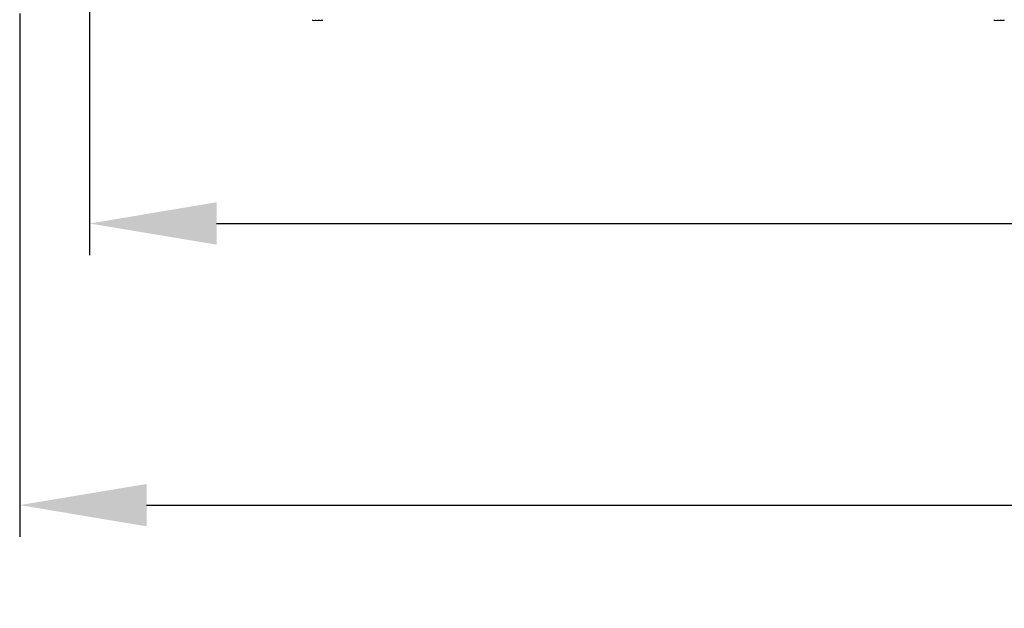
# Model space of a CAD drawing. Header units: millimetres. Extents: x 3082 to 3675, y 388 to 1418.
# Tile 1 of 22: x 3129 to 3284, y 388 to 481. Entities that reach past the tile are written whole.
import ezdxf

# ---------------------------------------------------------------- set-up
doc = ezdxf.new("R2010")
doc.units = ezdxf.units.MM
doc.header["$PDSIZE"] = -1
doc.dimstyles.new('ISO-25', dxfattribs={"dimtxt": 2.5, "dimasz": 2.5, "dimexe": 1.25, "dimexo": 0.625, "dimtad": 1, "dimtxsty": 'Standard', "dimcen": 2.5, "dimadec": 0, "dimazin": 0, "dimtfac": 1, "dimtmove": 0, "dimatfit": 3, "dimfxl": 0, "dimarcsym": 0})

# ---------------------------------------------------------------- blocks, each defined once
blk = doc.blocks.new('*D89')
at = {"color": 4, "linetype": 'ByBlock', "lineweight": -2, "transparency": 16777216}
for p, q in [((3128.94, 481.88), (3128.94, 399.42)), ((3618.94, 481.88), (3618.94, 399.42)), ((3148.94, 404.42), (3337.54, 404.42)), ((3598.94, 404.42), (3397.54, 404.42))]:
    blk.add_line(p, q, dxfattribs=at)
at = {"color": 4, "linetype": 'ByBlock', "transparency": 16777216}
for points in [[(3148.94, 407.75), (3148.94, 401.08), (3128.94, 404.42)], [(3598.94, 407.75), (3598.94, 401.08), (3618.94, 404.42)]]:
    blk.add_solid(points, dxfattribs=at)
at = {"layer": 'Defpoints', "color": 0, "linetype": 'ByBlock', "transparency": 16777216}
for p in [(3128.94, 486.88), (3618.94, 486.88), (3618.94, 404.42)]:
    blk.add_point(p, dxfattribs=at)
at = {"color": 4, "linetype": 'ByBlock', "lineweight": 5, "transparency": 16777216, "insert": (3367.54, 414.42), "char_height": 20, "attachment_point": 2}
blk.add_mtext('490', dxfattribs=at)
blk = doc.blocks.new('*D91')
at = {"color": 4, "linetype": 'ByBlock', "lineweight": -2, "transparency": 16777216}
for p, q in [((3139.96, 522.88), (3139.96, 443.78)), ((3608, 522.88), (3608, 443.78)), ((3159.96, 448.78), (3343.2, 448.78)), ((3588, 448.78), (3406.53, 448.78))]:
    blk.add_line(p, q, dxfattribs=at)
at = {"color": 4, "linetype": 'ByBlock', "transparency": 16777216}
for points in [[(3159.96, 452.12), (3159.96, 445.45), (3139.96, 448.78)], [(3588, 452.12), (3588, 445.45), (3608, 448.78)]]:
    blk.add_solid(points, dxfattribs=at)
at = {"layer": 'Defpoints', "color": 0, "linetype": 'ByBlock', "transparency": 16777216}
for p in [(3139.96, 527.88), (3608, 527.88), (3139.96, 448.78)]:
    blk.add_point(p, dxfattribs=at)
at = {"color": 4, "linetype": 'ByBlock', "lineweight": 5, "transparency": 16777216, "insert": (3374.87, 448.78), "char_height": 20, "attachment_point": 5}
blk.add_mtext('468', dxfattribs=at)

msp = doc.modelspace()

# ---------------------------------------------------------------- linework, layer by layer
at = {"color": 0, "linetype": 'ByBlock', "lineweight": 5}
for p, q in [((3175.06, 480.78), (3175.06, 480.88)), ((3175.06, 480.78), (3175.11, 480.78)), ((3175.11, 480.78), (3175.11, 480.88)), ((3175.11, 480.78), (3175.58, 480.78)), ((3175.58, 480.78), (3175.58, 480.88)), ((3175.58, 480.78), (3175.62, 480.78)), ((3175.62, 480.78), (3175.62, 480.88)), ((3175.62, 480.78), (3176.01, 480.78)), ((3176.01, 480.78), (3176.01, 480.88)), ((3176.01, 480.78), (3176.05, 480.78)), ((3176.05, 480.78), (3176.05, 480.88)), ((3176.05, 480.78), (3176.05, 480.78)), ((3176.09, 480.78), (3176.09, 480.88)), ((3176.09, 480.78), (3176.11, 480.78)), ((3176.11, 480.78), (3176.11, 480.88)), ((3176.11, 480.78), (3176.12, 480.78)), ((3176.12, 480.78), (3176.12, 480.88)), ((3176.12, 480.78), (3176.16, 480.78)), ((3176.16, 480.78), (3176.16, 480.88)), ((3176.16, 480.78), (3176.48, 480.78)), ((3176.48, 480.78), (3176.48, 480.88)), ((3176.48, 480.78), (3176.48, 480.78)), ((3176.5, 480.78), (3176.5, 480.88)), ((3176.5, 480.78), (3176.52, 480.78)), ((3176.52, 480.78), (3176.52, 480.88)), ((3176.54, 480.78), (3176.54, 480.88)), ((3176.54, 480.78), (3176.55, 480.78)), ((3176.55, 480.78), (3176.55, 480.88)), ((3176.55, 480.78), (3176.63, 480.78)), ((3176.63, 480.78), (3176.63, 480.88)), ((3176.64, 480.78), (3176.64, 480.88)), ((3176.64, 480.78), (3176.64, 480.88)), ((3176.67, 480.78), (3176.67, 480.88)), ((3176.68, 480.78), (3176.68, 480.88)), ((3282.52, 480.78), (3282.52, 480.88)), ((3282.52, 480.78), (3282.56, 480.78)), ((3282.56, 480.78), (3282.56, 480.88)), ((3282.56, 480.78), (3283.04, 480.78)), ((3283.04, 480.78), (3283.04, 480.88)), ((3283.04, 480.78), (3283.08, 480.78)), ((3283.08, 480.78), (3283.08, 480.88)), ((3283.08, 480.78), (3283.47, 480.78)), ((3283.47, 480.78), (3283.47, 480.88)), ((3283.47, 480.78), (3283.5, 480.78)), ((3283.5, 480.78), (3283.5, 480.88)), ((3283.55, 480.78), (3283.55, 480.88)), ((3283.55, 480.78), (3283.56, 480.78)), ((3283.56, 480.78), (3283.56, 480.88)), ((3283.56, 480.78), (3283.58, 480.78)), ((3283.58, 480.78), (3283.58, 480.88)), ((3283.58, 480.78), (3283.62, 480.78)), ((3283.62, 480.78), (3283.62, 480.88)), ((3283.62, 480.78), (3283.93, 480.78)), ((3283.93, 480.78), (3283.93, 480.88)), ((3283.95, 480.78), (3283.95, 480.88)), ((3283.95, 480.78), (3283.98, 480.78)), ((3283.98, 480.78), (3283.98, 480.88)), ((3284, 480.78), (3284, 480.88)), ((3284, 480.78), (3284.01, 480.78)), ((3284.01, 480.78), (3284.01, 480.88)), ((3284.01, 480.78), (3284.08, 480.78)), ((3284.08, 480.78), (3284.08, 480.88))]:
    msp.add_line(p, q, dxfattribs=at)
for points, knots in [([(3176.05, 480.78), (3176.06, 480.78), (3176.07, 480.78), (3176.08, 480.78), (3176.08, 480.78)], [0, 0, 0, 0, 0.869756, 1, 1, 1, 1]), ([(3176.48, 480.78), (3176.48, 480.78), (3176.49, 480.78), (3176.49, 480.78), (3176.5, 480.78)], [0, 0, 0, 0, 0.560637, 1, 1, 1, 1]), ([(3176.48, 480.78), (3176.49, 480.78), (3176.5, 480.78), (3176.5, 480.78), (3176.5, 480.78)], [0, 0, 0, 0, 0.561046, 1, 1, 1, 1]), ([(3176.52, 480.78), (3176.52, 480.78), (3176.53, 480.78), (3176.54, 480.78), (3176.54, 480.78)], [0, 0, 0, 0, 0.560424, 1, 1, 1, 1]), ([(3176.63, 480.78), (3176.63, 480.78), (3176.64, 480.78), (3176.64, 480.78), (3176.64, 480.78), (3176.64, 480.78)], [0, 0, 0, 0, 0.449782, 0.893567, 1, 1, 1, 1]), ([(3176.64, 480.78), (3176.65, 480.78), (3176.66, 480.78), (3176.67, 480.78), (3176.67, 480.78), (3176.67, 480.78), (3176.67, 480.78), (3176.67, 480.78), (3176.67, 480.78)], [0, 0, 0, 0, 0.750281, 0.843306, 0.890939, 0.936893, 0.968708, 1, 1, 1, 1]), ([(3283.5, 480.78), (3283.51, 480.78), (3283.52, 480.78), (3283.54, 480.78), (3283.54, 480.78)], [0, 0, 0, 0, 0.869792, 1, 1, 1, 1]), ([(3283.93, 480.78), (3283.94, 480.78), (3283.95, 480.78), (3283.95, 480.78), (3283.95, 480.78)], [0, 0, 0, 0, 0.560348, 1, 1, 1, 1]), ([(3283.98, 480.78), (3283.98, 480.78), (3283.99, 480.78), (3283.99, 480.78), (3284, 480.78)], [0, 0, 0, 0, 0.560717, 1, 1, 1, 1]), ([(3284.08, 480.78), (3284.08, 480.78), (3284.09, 480.78), (3284.1, 480.78), (3284.1, 480.78), (3284.1, 480.78)], [0, 0, 0, 0, 0.4500223, 0.8941402, 1, 1, 1, 1])]:
    msp.add_open_spline(points, degree=3, knots=knots, dxfattribs=at)

# ---------------------------------------------------------------- dimensions: what is measured, and where the dimension line sits
for base, p1, p2, picture, middle in [((3139.96, 448.78), (3608, 527.88), (3139.96, 527.88), '*D91', (3374.87, 448.78)), ((3618.94, 404.42), (3128.94, 486.88), (3618.94, 486.88), '*D89', (3367.54, 404.42))]:
    dim = msp.add_linear_dim(base=base, p1=p1, p2=p2, dimstyle='ISO-25', override={"dimtxt": 20, "dimasz": 20, "dimexe": 5, "dimexo": 5, "dimgap": 5, "dimtad": 0, "dimdec": 1, "dimdsep": 46, "dimclrd": 4, "dimclre": 4, "dimclrt": 4, "dimadec": 2, "dimazin": 2, "dimtdec": 1, "dimtzin": 0}, dxfattribs=at)
    dim.commit()
    dim.dimension.update_dxf_attribs({"geometry": picture, "text_midpoint": middle, "dimtype": 160})

doc.saveas('drawing.dxf')
